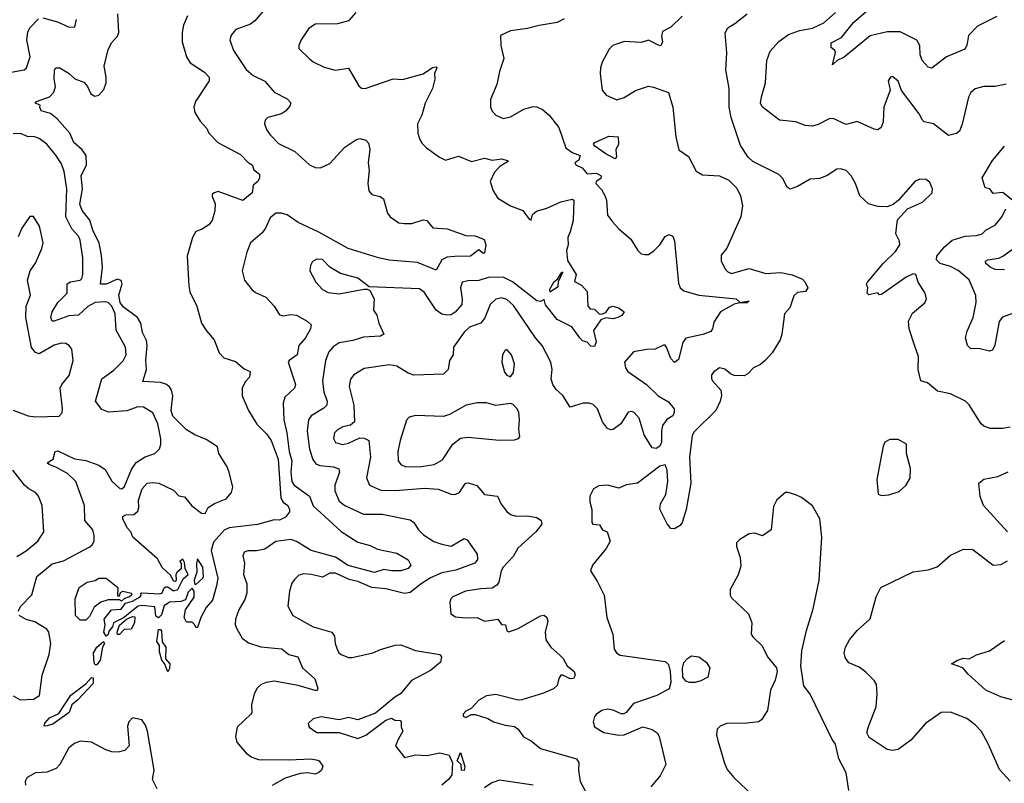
# Model space of a CAD drawing. Extents: x 2199565 to 2323334, y 894172 to 1018966.
# Tile 216 of 256: x 2216960 to 2222244, y 988654 to 992754. Entities that reach past the tile are written whole.
import ezdxf

# ---------------------------------------------------------------- set-up
doc = ezdxf.new("R2010")
doc.units = 0

msp = doc.modelspace()

# ---------------------------------------------------------------- linework, layer by layer
at = {"layer": '0CON10XD'}
for points in [[(2217861.5, 992775), (2217839.5, 992725), (2217831.8, 992685), (2217832.2, 992635), (2217854.6, 992554.6), (2217875, 992521.9), (2217952.1, 992472.1), (2217977.8, 992445), (2217976.9, 992425), (2217903.3, 992315), (2217895.6, 992285), (2217900, 992255), (2217928.3, 992208.3), (2217965, 992168.8), (2217976, 992145), (2218023.8, 992095), (2218145, 992030), (2218186.7, 991986.7), (2218207.5, 991975), (2218217, 991947), (2218247.5, 991925), (2218247.5, 991905), (2218237.5, 991885), (2218212.5, 991865), (2218207.5, 991825), (2218157.3, 991782.7), (2218025, 991831.2), (2218003.3, 991825), (2217993.8, 991815), (2217993.3, 991805), (2218010, 991765), (2218008.3, 991728.3), (2217993.3, 991675), (2217975, 991653.3), (2217935, 991626.7), (2217905, 991616.2), (2217886.7, 991585), (2217858.6, 991485), (2217867.1, 991325), (2217873.6, 991293.6), (2217910, 991215), (2217935.6, 991125), (2217963, 991083), (2218003.8, 991035), (2218030, 990965), (2218055, 990938), (2218117.9, 990917.9), (2218165, 990880), (2218197.5, 990865), (2218193.3, 990835), (2218170.3, 990809.7), (2218154.3, 990775), (2218154.4, 990735), (2218188.6, 990655), (2218233, 990583), (2218285, 990530.6), (2218309.2, 990495), (2218346.7, 990395), (2218360.9, 990185), (2218373.6, 990163.6), (2218398.8, 990145), (2218408.8, 990125), (2218407.7, 990112.3), (2218386, 990084), (2218355, 990066.2), (2218325, 990068.8), (2218236.4, 990043.6), (2218085, 990026), (2218057.5, 990012.5), (2218000.4, 989949.6), (2217988.5, 989905), (2217996, 989866), (2218024, 989755), (2218016.7, 989715), (2217995, 989636.7), (2217961.1, 989598.9), (2217932.5, 989545), (2217915, 989490), (2217905, 989490), (2217900, 989505), (2217885, 989520), (2217855, 989520), (2217842.5, 989545), (2217850, 989585), (2217896.4, 989653.6), (2217896.4, 989686.4), (2217885, 989701.2), (2217865, 989680), (2217850, 989640), (2217825, 989630.6), (2217765, 989627.1), (2217735, 989607.5), (2217721.8, 989558.2), (2217705, 989542), (2217690.8, 989550.8), (2217685, 989602.5), (2217615, 989609.5), (2217596.2, 989605), (2217517.7, 989542.3), (2217463.3, 989515), (2217457.5, 989495), (2217438.9, 989471.1), (2217435, 989452.5), (2217424.4, 989444.4), (2217411.4, 989465), (2217419.4, 989505), (2217413.8, 989535), (2217453.6, 989586.4), (2217505, 989588.8), (2217528.8, 989621.2), (2217565, 989631.4), (2217606.7, 989655), (2217612.5, 989665), (2217610, 989675), (2217615, 989676.7), (2217711.4, 989671.4), (2217725, 989676.7), (2217736.4, 989703.6), (2217745, 989710), (2217755, 989710), (2217785, 989688), (2217808.6, 989695), (2217837.9, 989752.1), (2217863.8, 989775), (2217848.8, 989805), (2217845, 989840), (2217835, 989857.5), (2217820, 989845), (2217827.5, 989835), (2217827.5, 989805), (2217805, 989787.5), (2217798.8, 989775), (2217800, 989745), (2217795, 989737.5), (2217785, 989740), (2217770.5, 989770.5), (2217725, 989813.3), (2217699.7, 989859.7), (2217567.5, 989975), (2217557.5, 990005), (2217536.2, 990026.2), (2217513.8, 990075), (2217514.1, 990085.9), (2217530, 990095), (2217572.3, 990097.7), (2217593.8, 990115), (2217600, 990135), (2217598.2, 990175), (2217618.1, 990235), (2217645, 990265.7), (2217675, 990270), (2217706.4, 990266.4), (2217785, 990228.8), (2217815, 990197.5), (2217845, 990192.5), (2217884.5, 990144.5), (2217935, 990103.8), (2217955, 990102.5), (2217972, 990135), (2218005, 990156.4), (2218068.5, 990181.5), (2218097.1, 990215), (2218104.4, 990245), (2218083.9, 990325), (2218073.7, 990353.7), (2218029.6, 990425), (2218021.1, 990461.1), (2217960.4, 990500.4), (2217900.8, 990525), (2217855, 990552.3), (2217782.5, 990625), (2217772.8, 990655), (2217782.2, 990735), (2217775.7, 990765.7), (2217765, 990783.5), (2217745, 990797.1), (2217715, 990805.4), (2217621.3, 990811.3), (2217641.5, 990875), (2217636.4, 990926.4), (2217644.7, 991005), (2217641.5, 991031.5), (2217619, 991075), (2217610, 991125), (2217592.1, 991155), (2217515, 991212.8), (2217499.4, 991235), (2217491.7, 991275), (2217509.3, 991335), (2217504.1, 991354.1), (2217485, 991360.2), (2217425, 991334.1), (2217394.5, 991334.5), (2217404.4, 991425.6), (2217398.4, 991488.4), (2217386.2, 991555), (2217355, 991618.8), (2217337.1, 991677.1), (2217295, 991730), (2217283.4, 991763.4), (2217297.4, 991845), (2217289.3, 991915), (2217318, 991975), (2217317.6, 992025), (2217295, 992054.6), (2217250, 992095), (2217228.9, 992145), (2217161.1, 992221.1), (2217125, 992250.6), (2217075, 992264.3), (2217067.5, 992285), (2217070, 992295), (2217042.5, 992305), (2217050, 992315), (2217120, 992340), (2217143.1, 992365), (2217152.1, 992395), (2217145.4, 992435), (2217147, 992483), (2217155, 992496), (2217175, 992495.7), (2217226, 992465), (2217256.4, 992436.4), (2217305, 992417.9), (2217323.8, 992395), (2217342.2, 992355), (2217362.6, 992342.6), (2217385, 992348.9), (2217411.1, 992378.9), (2217424.7, 992415), (2217423.9, 992445), (2217413.4, 992505), (2217435, 992594.3), (2217455, 992631.1), (2217485.6, 992665), (2217492.5, 992685), (2217486.7, 992785)], [(2218265, 992797.5), (2218222.2, 992747.8), (2218199.5, 992730.5), (2218119.3, 992700.7), (2218095, 992670), (2218087.5, 992645), (2218107.6, 992587.6), (2218175, 992486.2), (2218214, 992455), (2218275, 992424.5), (2218325, 992364.4), (2218395, 992328), (2218415, 992307.5), (2218410.5, 992289.5), (2218386.8, 992263.2), (2218365, 992249.2), (2218291.3, 992228.7), (2218278, 992215), (2218274.2, 992195), (2218284.4, 992165), (2218304.4, 992135), (2218349.8, 992089.8), (2218436.4, 992046.4), (2218514.6, 991974.6), (2218545, 991960.9), (2218575, 991959.1), (2218625, 991982.2), (2218705, 992069.4), (2218765, 992109.2), (2218785, 992116), (2218817.3, 992107.3), (2218831.7, 992091.7), (2218839.3, 992059.3), (2218830.4, 991985), (2218835.4, 991944.6), (2218828.9, 991875), (2218834.2, 991835), (2218850, 991815), (2218894.3, 991804.3), (2218911.7, 991791.7), (2218934.2, 991715), (2218948, 991695), (2218994, 991664), (2219025, 991658.9), (2219065, 991660.4), (2219125, 991678.6), (2219145, 991676), (2219176.8, 991636.8), (2219255, 991631.8), (2219355, 991595.6), (2219405, 991592.9), (2219453, 991573), (2219462.5, 991545), (2219455, 991500), (2219445, 991500), (2219425, 991517.5), (2219380, 991485), (2219295, 991482.5), (2219255, 991478.8), (2219225.7, 991465), (2219195, 991409.2), (2219095, 991451.1), (2218943.6, 991463.6), (2218885, 991474.8), (2218722.5, 991525), (2218565, 991613.9), (2218454.7, 991664.7), (2218395, 991705.5), (2218365, 991714.5), (2218335, 991714.4), (2218305, 991689.2), (2218280, 991635), (2218260.7, 991609.3), (2218199.2, 991555), (2218178.6, 991505), (2218154.4, 991405), (2218165.8, 991355), (2218206, 991305), (2218225, 991289.4), (2218281.2, 991265), (2218326, 991215), (2218355, 991170), (2218375, 991164), (2218415, 991170.8), (2218445, 991167.1), (2218503.8, 991135), (2218524, 991115), (2218520, 991095), (2218494.4, 991045), (2218457.7, 991005), (2218448.9, 990955), (2218405.7, 990925), (2218400.6, 990915), (2218440.7, 990795), (2218435.2, 990774.8), (2218383.4, 990726.6), (2218374.6, 990695), (2218378, 990605), (2218394.3, 990535), (2218406.7, 990435), (2218421.4, 990385), (2218415.8, 990324.2), (2218421.2, 990275), (2218433.1, 990255), (2218514.6, 990195), (2218535, 990143.8), (2218685.7, 990005.7), (2218775, 989948.2), (2218841.6, 989931.6), (2218881, 989911), (2218985, 989890), (2219044.2, 989854.2), (2219059.6, 989825), (2219045, 989808), (2219005, 989794.8), (2218955, 989795.2), (2218915, 989803), (2218865, 989785.8), (2218723.6, 989823.6), (2218655, 989868.8), (2218525, 989904.8), (2218445, 989953.1), (2218415, 989962.4), (2218335, 989953.1), (2218275, 989910.5), (2218231.7, 989901.7), (2218185, 989902.9), (2218165, 989896), (2218157.1, 989875), (2218166.2, 989836.2), (2218161.8, 989775), (2218178.8, 989725), (2218179.1, 989675), (2218169.2, 989640.8), (2218136.2, 989585), (2218117.9, 989535), (2218117.4, 989507.4), (2218125, 989484), (2218155, 989434.4), (2218188.9, 989408.9), (2218255, 989387.1), (2218366.4, 989376.4), (2218405, 989346.4), (2218453.4, 989333.4), (2218478.5, 989275), (2218544.4, 989215), (2218560, 989165), (2218557.5, 989152.5), (2218545, 989151.9), (2218455, 989179.7), (2218325, 989202.2), (2218283.7, 989196.3), (2218255.7, 989185), (2218234.3, 989165), (2218218.1, 989135), (2218204, 989075), (2218206.2, 989035), (2218201.2, 989025), (2218128, 988955), (2218118, 988905), (2218125.8, 988875), (2218175.4, 988815.4), (2218205.4, 988795.4), (2218242.6, 988782.6), (2218405, 988780.3), (2218525, 988786.2), (2218551.1, 988781.1), (2218568, 988775), (2218587.3, 988747.3), (2218579.3, 988725), (2218565, 988711.7), (2218545, 988703.7), (2218505, 988710.2), (2218465, 988707.7), (2218385, 988682.4), (2218315, 988641.8)], [(2218765, 992792.9), (2218725, 992748.2), (2218665, 992731.5), (2218545, 992729.4), (2218510, 992705), (2218470, 992645), (2218458, 992615), (2218458.3, 992598.3), (2218515, 992542.9), (2218535, 992526.9), (2218595, 992498.6), (2218653.4, 992483.4)], [(2220515, 992772.5), (2220455, 992713.8), (2220409.7, 992690.3), (2220404.3, 992665), (2220410, 992635), (2220403.6, 992616.4), (2220395, 992613.8), (2220335, 992644.2), (2220295, 992632), (2220205, 992636), (2220143.8, 992615), (2220124, 992595), (2220086.2, 992525), (2220078, 992495), (2220076, 992465), (2220086.2, 992375), (2220107.7, 992347.7), (2220165, 992322.9), (2220205, 992335.8), (2220265.6, 992374.4), (2220335, 992396.2), (2220362.3, 992392.3), (2220442, 992362), (2220466.2, 992285), (2220481.1, 992125), (2220498, 992055), (2220548.8, 992018.8), (2220591.2, 991941.2), (2220625, 991921.2), (2220715, 991915.8), (2220765, 991892.5), (2220808.8, 991848.8), (2220827.7, 991807.7), (2220839.2, 991755), (2220830.6, 991695), (2220755, 991527.5), (2220725, 991490), (2220725, 991460), (2220746.2, 991415), (2220759.7, 991399.7), (2220780.9, 991390.9), (2220875, 991417.5), (2220965, 991391.9), (2221045, 991395.9), (2221105, 991384.6), (2221161.3, 991361.3), (2221176.2, 991345), (2221190, 991315), (2221177.5, 991295), (2221135, 991290), (2221115, 991272), (2221093.3, 991206.7), (2221064.3, 991175), (2221050, 991065), (2221040.8, 991035), (2220998.9, 990965), (2220963.2, 990926.8), (2220935, 990902.9), (2220898, 990885), (2220867.4, 990852.6), (2220847.4, 990842.6), (2220794.2, 990844.2), (2220775, 990852), (2220745, 990876.9), (2220715.9, 990884.1), (2220685, 990863.3), (2220673.1, 990846.9), (2220672, 990828), (2220677.5, 990815), (2220723.8, 990765), (2220725.8, 990735.8), (2220719.4, 990705), (2220696.2, 990655), (2220579.3, 990540.7), (2220568.9, 990521.1), (2220554.2, 990405.8), (2220561.5, 990265), (2220536.4, 990125), (2220515.3, 990054.7), (2220505, 990039.2), (2220475, 990020), (2220455, 990021.4), (2220435, 990047.5), (2220395.4, 990125.4), (2220399.8, 990155), (2220428.5, 990205), (2220438, 990275), (2220435.8, 990335.8), (2220423.4, 990363.4), (2220395, 990357.5), (2220275, 990266.2), (2220215, 990256.9), (2220175, 990239.4), (2220115, 990255.7), (2220068.8, 990251.2), (2220038.8, 990235), (2220020.8, 990195), (2220019.2, 990165), (2220030, 990125), (2220030, 990055), (2220036, 990046), (2220071.2, 990041.2), (2220087.5, 990015), (2220112.5, 990005), (2220128.8, 989955), (2220108.2, 989915), (2220033.5, 989825), (2220024.3, 989794.3), (2220060, 989740), (2220097.1, 989665), (2220111.1, 989545), (2220142.5, 989455), (2220150, 989375), (2220163.3, 989355), (2220183.2, 989343.2), (2220425, 989307.8), (2220442.1, 989292.1), (2220451.2, 989255), (2220453.9, 989195), (2220445, 989161.9), (2220378.8, 989125), (2220255, 989082.5), (2220215.6, 989034.4), (2220202.7, 989027.3), (2220188.1, 989028.1)], [(2222275, 990566.7), (2222235, 990559.4), (2222168.8, 990558.8), (2222135, 990572.5), (2222120, 990585), (2222055, 990686.2), (2222036.2, 990705), (2221955, 990745.6), (2221885, 990759.4), (2221832, 990805), (2221795.4, 990815.4), (2221781.5, 990875), (2221783.8, 990945), (2221763.1, 991006.9), (2221732.9, 991095), (2221730.8, 991135), (2221752.2, 991177.8), (2221817, 991233), (2221826.2, 991255), (2221820, 991285), (2221781.4, 991345), (2221770, 991385), (2221755, 991390), (2221718.3, 991371.7), (2221585, 991278.8), (2221575, 991277.5), (2221565, 991287.5), (2221517, 991277), (2221507.5, 991285), (2221512.5, 991315), (2221503.9, 991333.9), (2221510, 991345), (2221594.8, 991445), (2221660.4, 991509.6), (2221682.9, 991545), (2221682.3, 991565), (2221661.9, 991605), (2221670.4, 991679.6), (2221725, 991737.5), (2221805, 991773.8), (2221856.2, 991825), (2221858.8, 991845), (2221845, 991880), (2221825, 991896.2), (2221791.7, 991898.3), (2221765, 991886.7), (2221676, 991785), (2221648.3, 991761.7), (2221615, 991748.5), (2221565, 991750.5), (2221514.7, 991764.7), (2221468.7, 991808.7), (2221445, 991873.8), (2221422.9, 991915), (2221395, 991944), (2221365, 991953.8), (2221345, 991951.2), (2221292.7, 991917.3), (2221255, 991902), (2221202.3, 991897.7), (2221135, 991858.8), (2221095, 991843.8), (2221078.8, 991855), (2221053.3, 991903.3), (2221033.4, 991923.4), (2220895, 991993.3), (2220870, 992015), (2220829.2, 992079.2), (2220778.7, 992228.7), (2220767.3, 992285), (2220766.9, 992385), (2220750.5, 992485), (2220755.5, 992575), (2220747, 992683), (2220760.2, 992709.8), (2220797.5, 992732.5), (2220865, 992785.8)], [(2222255, 992408), (2222195, 992395.7), (2222135, 992394.4), (2222087.9, 992382.1), (2222065, 992362), (2222052, 992338), (2222017.9, 992192.1), (2222004.2, 992155.8), (2221987.3, 992142.7), (2221945, 992131.2), (2221864.4, 992194.4), (2221815, 992206), (2221805, 992213.8), (2221788, 992248), (2221693, 992373), (2221675, 992423.3), (2221645, 992448.8), (2221633.3, 992445), (2221621.4, 992425), (2221631.2, 992375), (2221598.1, 992285), (2221594.1, 992205.9), (2221582.5, 992175), (2221565, 992163.3), (2221545, 992166.7), (2221455, 992207.5), (2221395, 992190.8), (2221325, 992223.2), (2221305, 992221.8), (2221245, 992190.5), (2221215, 992181.5), (2221176.4, 992186.4), (2221125.5, 992205.5), (2221037.5, 992215), (2220945, 992286.7), (2220935.9, 992305.9), (2220940.3, 992339.7), (2220962.2, 992415), (2220970, 992535), (2220987.1, 992585), (2221033.6, 992636.4), (2221085.8, 992675), (2221145, 992695.4), (2221215, 992708.8), (2221275, 992736.1), (2221338.5, 992791.5)], [(2222205, 992770), (2222100.8, 992719.2), (2222051.7, 992668.3), (2222042.5, 992615), (2222032.5, 992595), (2221934.2, 992555), (2221855, 992494), (2221835, 992498), (2221803.3, 992535), (2221793.1, 992565), (2221790.5, 992615), (2221775, 992643.1), (2221685, 992688.9), (2221615, 992688.4), (2221523.8, 992666.2), (2221385, 992552.5), (2221347.5, 992535), (2221321.7, 992511.7), (2221337.6, 992577.6), (2221335, 992588), (2221314.3, 992605), (2221315, 992629.4), (2221371, 992659), (2221435, 992738.7), (2221502.3, 992797.7)], [(2216915, 992471.9), (2216985, 992484.3), (2216997.1, 992495), (2217016.5, 992555), (2216999.1, 992645), (2217003.4, 992686.6), (2217015, 992710), (2217061.5, 992758.5)], [(2217085, 992763.5), (2217163, 992743), (2217225, 992712.9), (2217256.7, 992715), (2217265.6, 992755)], [(2219882.2, 992757.8), (2219845, 992737.8), (2219748.2, 992721.8), (2219685, 992705.6), (2219595, 992693.8), (2219541.2, 992668.8), (2219542, 992615), (2219558.8, 992545), (2219534.3, 992475.7), (2219520, 992405), (2219486, 992325), (2219486, 992285), (2219495, 992263.3), (2219515, 992241.2), (2219555, 992222.5), (2219595, 992232), (2219665, 992272.5), (2219715, 992287.5), (2219735.7, 992285.7), (2219765, 992271.2), (2219800.9, 992240.9), (2219854.2, 992174.2), (2219892, 992065), (2219925, 992040), (2219967.5, 992025), (2219961.2, 991998.8), (2219940, 991985), (2219944.3, 991975), (2219979.2, 991959.2), (2220005, 991926.9), (2220055, 991929.5), (2220080.9, 991915), (2220078.2, 991901.8), (2220054.3, 991885), (2220052.7, 991875), (2220082.7, 991842.7), (2220100.7, 991810.7), (2220108.8, 991785), (2220115.6, 991705), (2220141.7, 991668.3), (2220175, 991630.8), (2220240, 991575), (2220276.7, 991515), (2220295, 991497.5), (2220315, 991492.5), (2220335, 991493.3), (2220365, 991514), (2220395.5, 991544.5), (2220425, 991590), (2220445, 991601.2), (2220465, 991591.2), (2220474.5, 991564.5), (2220495, 991338.8), (2220505, 991314.4), (2220525, 991297.9), (2220605, 991275.3), (2220805, 991255.7), (2220826.4, 991236.4), (2220875.8, 991245), (2220865, 991233.8), (2220825, 991234.3), (2220795, 991226.2), (2220721.4, 991185), (2220685, 991130), (2220678.8, 991095), (2220669.7, 991080.3), (2220626.9, 991063.1), (2220535, 991043.6), (2220518.6, 991021.4), (2220495, 990928.8), (2220475, 990914), (2220455, 990934.2), (2220432, 990995), (2220425, 991006.2), (2220415, 991006.7), (2220370, 990985), (2220325, 990984), (2220255, 990971.2), (2220206.2, 990915), (2220210.8, 990885), (2220224.2, 990865), (2220324.7, 990794.7), (2220387.1, 990735), (2220441.9, 990701.9), (2220471.6, 990665), (2220472.6, 990645), (2220465, 990626.5), (2220433, 990607), (2220410, 990575), (2220404, 990546), (2220404.3, 990485), (2220395, 990463.8), (2220375, 990451.5), (2220355, 990455.8), (2220311.3, 990525), (2220285, 990613.8), (2220257.5, 990645), (2220245, 990649.6), (2220225, 990646.5), (2220186.7, 990585), (2220145, 990553.1), (2220132.4, 990552.4), (2220115, 990560), (2220088.6, 990595), (2220060.8, 990665), (2220037.6, 990687.6), (2220015.7, 990695.7), (2219985, 990695.6), (2219915, 990674.3), (2219875.9, 990735.9), (2219839.2, 990769.2), (2219821.8, 990795), (2219812.7, 990825), (2219818.2, 990875), (2219810.5, 990915), (2219763.5, 991005), (2219729.2, 991045), (2219610.3, 991220.3), (2219575, 991251.1), (2219545, 991260.7), (2219515, 991253.1), (2219485.5, 991225), (2219456.7, 991153.3), (2219435.6, 991125), (2219375, 991103.8), (2219345, 991076.7), (2219288.8, 990995), (2219286.1, 990953.9), (2219266.7, 990923.3), (2219260, 990875), (2219235, 990851.1), (2219075, 990845.4), (2219045.3, 990855.3), (2218985, 990893.3), (2218945, 990901.5), (2218809.4, 990880.6), (2218752.7, 990847.3), (2218735.3, 990824.7), (2218728.5, 990785), (2218752.9, 990685), (2218756.9, 990595), (2218735, 990576.9), (2218695, 990567.3), (2218665, 990551.1), (2218650, 990535), (2218643.5, 990505), (2218655, 990484.4), (2218693.3, 990473.3), (2218725, 990480.4), (2218785, 990508.9), (2218808, 990508), (2218834.4, 990495), (2218843.1, 990405), (2218820.9, 990295), (2218838.1, 990255), (2218897.4, 990227.4), (2218975, 990226.4), (2219135, 990239.2), (2219205.8, 990234.2), (2219275, 990206.9), (2219295, 990204.4), (2219320, 990215), (2219345, 990255.6), (2219355, 990265.5), (2219367.2, 990267.2), (2219413.6, 990253.6), (2219454.5, 990204.5), (2219523.8, 990195), (2219543.3, 990153.3), (2219575, 990114.4), (2219595, 990098.1), (2219625, 990087.8), (2219685, 990089.4), (2219735, 990081.4), (2219758, 990065), (2219762, 990045), (2219730.6, 990005), (2219633.8, 989916.2), (2219607.6, 989872.4), (2219555.5, 989815), (2219543.3, 989795), (2219531.9, 989735), (2219521.7, 989718.3), (2219495, 989701.4), (2219435, 989698.6), (2219352.5, 989685), (2219285, 989655.7), (2219274.4, 989645), (2219268.1, 989625), (2219274.2, 989565), (2219298.3, 989548.3), (2219355, 989541.9), (2219415, 989544.2), (2219455, 989524.3), (2219526, 989536), (2219545, 989506.7), (2219567.5, 989505), (2219573.8, 989473.8), (2219585, 989466.7), (2219635, 989485.6), (2219755, 989553.6), (2219775, 989557.1), (2219789.2, 989545), (2219794.3, 989525), (2219779.4, 989465), (2219784.3, 989425), (2219810, 989385), (2219860.1, 989340.1), (2219877.3, 989325), (2219898.9, 989285), (2219936.7, 989255), (2219940.5, 989235), (2219933.1, 989216.9), (2219915, 989215.5), (2219875, 989235.4), (2219865, 989234.5), (2219853, 989217), (2219845, 989180), (2219825, 989161.2), (2219772.1, 989137.9), (2219655, 989101.8), (2219635, 989100.6), (2219515, 989131.9), (2219465, 989124.2), (2219425, 989101.2), (2219383.6, 989056.4), (2219355, 989042.5), (2219340, 989025), (2219340, 989015), (2219355, 989007.5), (2219385, 989023.3), (2219405, 989023.3), (2219471.7, 989001.7), (2219502.5, 988985), (2219565, 988966.4), (2219615, 988959.6), (2219635.8, 988945.8), (2219664.7, 988904.7), (2219705, 988883.3), (2219755, 988841.8), (2219948, 988785), (2219961.1, 988765), (2219958.5, 988725), (2219967.5, 988665), (2220006.2, 988595)], [(2218653.4, 992483.4), (2218725, 992493.8), (2218779.5, 992399.5), (2218795, 992386.2), (2218815, 992384), (2218963.8, 992436.2), (2219015, 992433.1), (2219125, 992463.9), (2219175, 992496.2), (2219195, 992501.2), (2219198.6, 992495), (2219186.9, 992465), (2219187.5, 992435), (2219175.5, 992384.5), (2219136.9, 992305), (2219118.7, 992241.3), (2219095.8, 992195), (2219096.2, 992145), (2219106.2, 992115), (2219119.5, 992089.5), (2219143.3, 992065), (2219213.3, 992015), (2219245, 992000), (2219315, 992020.5), (2219385, 991993.3), (2219455, 992009.6), (2219495, 992000), (2219545, 992006.2), (2219578.7, 991998.7), (2219583.8, 991995), (2219536.7, 991965), (2219508.5, 991935), (2219485.8, 991885), (2219501.2, 991835), (2219526.2, 991795), (2219594.7, 991754.7), (2219659.7, 991729.7), (2219695, 991682.5), (2219705, 991678), (2219711.8, 991708.2), (2219734, 991726), (2219788.8, 991741.2), (2219865, 991776.5), (2219925, 991790), (2219934.2, 991784.2), (2219930.4, 991675), (2219915, 991614), (2219901.1, 991585), (2219903.5, 991545), (2219894, 991515), (2219900.6, 991460.6), (2219945.7, 991385), (2219938.3, 991348.3), (2219975, 991329.2), (2220006.2, 991295), (2220010, 991215), (2220021.7, 991201.7), (2220045, 991200), (2220070, 991175), (2220085, 991172.5), (2220105, 991182.5), (2220125, 991210), (2220145, 991215.7), (2220176.7, 991205), (2220203.3, 991185), (2220191.2, 991165), (2220170, 991155), (2220145, 991148.1), (2220105, 991153.3), (2220078.3, 991141.7), (2220040, 991085), (2220054.2, 991025), (2220045, 990998.8), (2220025, 991001.2), (2220005, 991023.3), (2219980.3, 991030.3), (2219965.7, 991045.7), (2219924.1, 991104.1), (2219844.7, 991144.7), (2219782.7, 991222.7), (2219775, 991251.2), (2219755, 991241.1), (2219735, 991244.6), (2219605, 991346.2), (2219555, 991370.7), (2219475, 991369.2), (2219425, 991352.9), (2219365, 991352.1), (2219335.6, 991344.4), (2219325.6, 991315), (2219334.6, 991255), (2219332.1, 991225), (2219297, 991183), (2219275, 991169.6), (2219255, 991167.5), (2219225, 991173.3), (2219195.4, 991195), (2219131.3, 991291.3), (2219105, 991308.8), (2218835, 991320), (2218775, 991365.8), (2218681.4, 991391.4), (2218624.7, 991424.7), (2218585, 991466.2), (2218555, 991468.2), (2218530.8, 991455), (2218520.6, 991435), (2218518.1, 991405), (2218549.4, 991345), (2218585, 991305.7), (2218615, 991288.6), (2218675, 991281.9), (2218806.7, 991306.7), (2218825, 991307.5), (2218840, 991300), (2218862, 991255), (2218859.2, 991195), (2218876.9, 991166.9), (2218887.3, 991125), (2218914, 991065), (2218896.1, 991053.9), (2218805, 991049.6), (2218748.9, 991031.1), (2218675, 991019.6), (2218642.3, 990997.7), (2218619.5, 990970.5), (2218602.1, 990925), (2218584.6, 990815.4), (2218592.7, 990755), (2218609.7, 990705), (2218608.2, 990685), (2218592.3, 990667.7), (2218525, 990627.3), (2218510, 990605), (2218503.1, 990545), (2218515, 990448.8), (2218532.7, 990392.7), (2218549.2, 990369.2), (2218570.6, 990360.6), (2218645, 990353.9), (2218672.4, 990342.4), (2218676.2, 990325), (2218651.8, 990255), (2218650.8, 990225), (2218675, 990168.9), (2218705, 990145.4), (2218805, 990098.5), (2218905, 990099.2), (2219055, 990068.2), (2219074.6, 990054.6), (2219100, 990015), (2219127.8, 989987.8), (2219182.1, 989952.1), (2219225, 989937.5), (2219275, 989928.1), (2219345, 989968.6), (2219361.3, 989961.3), (2219415.3, 989885.3), (2219416.8, 989855), (2219403.6, 989836.4), (2219301.2, 989798.8), (2219225, 989784.8), (2219165, 989758.2), (2219114.4, 989725), (2219055, 989678), (2219025, 989673.2), (2218925, 989698.9), (2218850, 989705), (2218775, 989736.9), (2218728.5, 989748.5), (2218655, 989782.7), (2218625, 989782.7), (2218585, 989761.1), (2218525.4, 989775.4), (2218485, 989778.1), (2218458.7, 989771.3), (2218435, 989749.2), (2218421.4, 989728.6), (2218408.5, 989685), (2218398.6, 989605), (2218425.4, 989555.4), (2218535, 989493.6), (2218635.8, 989465), (2218649.5, 989445), (2218652.5, 989405), (2218663.8, 989373.8), (2218672.9, 989355), (2218686.2, 989345), (2218725, 989330.5), (2218745, 989330), (2218855, 989354.7), (2218896.4, 989373.6), (2218975, 989395.9), (2219005, 989397.5), (2219043.2, 989383.2), (2219085, 989368.2), (2219215, 989346.5), (2219223, 989333), (2219219.1, 989305), (2219165, 989259.5), (2219063, 989207), (2219004.7, 989135.3), (2218972.6, 989117.4), (2218869.3, 989030.7), (2218775, 988995.5), (2218725, 989008.5), (2218674.4, 988995.6), (2218577.9, 989012.1), (2218535, 989001.2), (2218507.5, 988975), (2218513.3, 988955), (2218555, 988927.5), (2218675, 988928), (2218775, 988895.5), (2218817.2, 988912.8), (2218925, 988992.9), (2218955, 989003.3), (2218973.6, 988993.6), (2219001.7, 988991.7), (2219007.5, 988985), (2219007, 988957), (2219015.7, 988935), (2218990.7, 988889.3), (2218977.3, 988855), (2219025, 988793.3), (2219085, 988806.8), (2219145.8, 988804.2), (2219215, 988817.5), (2219265, 988805.4), (2219283.3, 988765), (2219279.9, 988700.1), (2219261.8, 988675), (2219225.2, 988644.8)], [(2216951.7, 989578.3), (2216965.6, 989605), (2217025.8, 989665.8), (2217052.2, 989765), (2217135, 989831.8), (2217195, 989848.7), (2217336.7, 989923.3), (2217350, 989935), (2217359.2, 989955), (2217360, 989985), (2217352.5, 990015), (2217308.9, 990065), (2217307.1, 990145), (2217260.7, 990275), (2217217.1, 990317.1), (2217155, 990351.9), (2217117.8, 990365), (2217107.5, 990375), (2217140.6, 990395), (2217150.8, 990435), (2217165, 990438.5), (2217255, 990396.9), (2217315, 990387.6), (2217385, 990363.1), (2217419.2, 990339.2), (2217455, 990276.7), (2217497.5, 990237.5), (2217506.2, 990235), (2217520.4, 990245), (2217561, 990339), (2217585, 990376.4), (2217633, 990407), (2217685, 990424.4), (2217710.2, 990449.8), (2217717.3, 990472.7), (2217717.1, 990502.9), (2217701.8, 990585), (2217674, 990644), (2217625, 990673.6), (2217595, 990675.4), (2217535, 990654.5), (2217437.4, 990647.4), (2217401.5, 990661.5), (2217366.9, 990705), (2217401.1, 990825), (2217465, 990872.5), (2217515, 990922.2), (2217531.8, 990955), (2217528.5, 990995), (2217477.4, 991087.4), (2217471.8, 991175), (2217455, 991216.5), (2217435, 991235.5), (2217419.9, 991239.9), (2217365, 991235.2), (2217325, 991214.3), (2217275, 991166.8), (2217223.2, 991163.2), (2217145, 991135.6), (2217135, 991136), (2217126.7, 991155), (2217134.6, 991185), (2217165.4, 991235), (2217214.4, 991285), (2217214.6, 991335.4), (2217232.7, 991347.3), (2217284.3, 991355), (2217293.5, 991365), (2217298.5, 991385), (2217298.2, 991475), (2217285, 991570), (2217275, 991592.5), (2217240.4, 991630.4), (2217208.2, 991695), (2217213.2, 991845), (2217198.3, 991938.3), (2217185, 991980), (2217155, 992026.9), (2217105.8, 992085.8), (2217065, 992116.4), (2217036.7, 992126.7), (2217005, 992124.6), (2216965, 992142.9), (2216925, 992140.4)], [(2220155, 992007.5), (2220105, 992033.3), (2220047.5, 992075), (2220040, 992085), (2220046.7, 992095), (2220121.2, 992128.8), (2220172.5, 992125), (2220173.3, 992085), (2220158.8, 992055), (2220163, 992017), (2220155, 992007.5)], [(2222285, 991787.5), (2222235.8, 991825.8), (2222185, 991820), (2222166.1, 991846.1), (2222140.8, 991850.8), (2222126.2, 991905), (2222181.5, 991998.5), (2222244.4, 992075)], [(2222350, 991200), (2222233.7, 991156.3), (2222217.1, 991132.9), (2222192.7, 991007.3), (2222181.2, 990978.8), (2222165, 990974), (2222105, 990989.2), (2222065, 990986.7), (2222046.7, 991005), (2222036.2, 991045), (2222045, 991082.5), (2222078, 991155), (2222092.7, 991235), (2222092.3, 991272.3), (2222055, 991356.7), (2221996.5, 991406.5), (2221955, 991429.1), (2221900, 991445), (2221880.4, 991465), (2221882.1, 991485), (2221922.4, 991535), (2221965, 991570.3), (2222035, 991591.2), (2222095, 991594.5), (2222125, 991604.4), (2222146.7, 991625), (2222195, 991650.8), (2222233.6, 991696.4), (2222252.4, 991737.6)], [(2216925, 990657.1), (2217005, 990627.8), (2217045, 990621.4), (2217172.5, 990625), (2217187.3, 990642.7), (2217190, 990665), (2217178.1, 990775), (2217187.1, 990795), (2217226.3, 990843.7), (2217246.4, 990925), (2217240.8, 990985), (2217226.2, 991005), (2217207.5, 991015), (2217185, 991016.7), (2217145, 991006.1), (2217065, 990959.6), (2217045, 990966.4), (2217024.4, 990994.4), (2216993.6, 991155), (2216994.7, 991215), (2217017.3, 991275), (2217002.2, 991355), (2217015.8, 991405), (2217044.2, 991445.8), (2217079.2, 991525), (2217085.6, 991555), (2217065.7, 991645), (2217035, 991697.5), (2217015, 991696.7), (2216970.8, 991635), (2216951.2, 991588.8)], [(2222245, 991411.5), (2222195, 991412.2), (2222167.9, 991425), (2222145.6, 991445), (2222142.5, 991457.5), (2222155, 991465.3), (2222215, 991473.7), (2222235.5, 991484.5), (2222481.2, 991658.8)], [(2219805, 991292.5), (2219849.2, 991320.8), (2219852.5, 991347.5), (2219875, 991397.5), (2219865, 991393.3), (2219842.6, 991357.4), (2219825, 991342.9), (2219802.7, 991305), (2219805, 991292.5)], [(2219595, 990836.2), (2219610.7, 990859.3), (2219615.4, 990905.4), (2219600, 990955), (2219575, 990983.8), (2219565, 990980), (2219550.8, 990955), (2219547.1, 990915), (2219562.2, 990862.2), (2219575, 990845.8), (2219595, 990836.2)], [(2219033.3, 990353.3), (2219115, 990354.7), (2219184.3, 990365.7), (2219229.6, 990390.4), (2219285.4, 990474.6), (2219325, 990507.1), (2219365, 990513.1), (2219535, 990495.6), (2219615, 990498.1), (2219636.7, 990505), (2219643.8, 990515), (2219639.4, 990555), (2219643.3, 990605), (2219638.9, 990645), (2219630, 990665), (2219607.9, 990687.9), (2219595, 990692.5), (2219515, 990682.2), (2219465, 990696.7), (2219415, 990697.3), (2219355.4, 990684.6), (2219266.4, 990633.6), (2219235, 990622.9), (2219085, 990628.9), (2219050.3, 990619.7), (2219036.9, 990603.1), (2219002.3, 990495), (2218990, 990435), (2218990.9, 990385), (2219005.4, 990365.4), (2219033.3, 990353.3)], [(2221585, 990200), (2221625, 990203.3), (2221679.3, 990220.7), (2221715, 990252.5), (2221738.3, 990291.7), (2221740, 990345), (2221720, 990425), (2221720, 990475), (2221675, 990500), (2221630.7, 990499.3), (2221603.3, 990485), (2221593.8, 990465), (2221560, 990285), (2221567, 990207), (2221585, 990200)], [(2216945, 989872.7), (2216995, 989901.8), (2217057.1, 989955), (2217090, 990005), (2217081.4, 990145), (2217061.2, 990195), (2217045, 990216), (2217008.8, 990235), (2216985.8, 990255), (2216922.9, 990335)], [(2222261.4, 990005), (2222132, 990145), (2222114.1, 990194.1), (2222106.7, 990265), (2222135, 990287.5), (2222208.9, 990301.1), (2222265, 990325.8)], [(2221409.4, 988615), (2221395, 988710), (2221356, 988785), (2221338.8, 988865), (2221320.3, 988890.3), (2221202.7, 989132.7), (2221167.5, 989177.5), (2221152.7, 989282.7), (2221157.5, 989365), (2221182, 989475), (2221219.1, 989590.9), (2221250, 989745), (2221265.6, 989975), (2221254.2, 990075), (2221214.2, 990144.2), (2221155, 990188.8), (2221125, 990203.8), (2221085, 990216.2), (2221070, 990215), (2221023, 990177), (2221005, 990140), (2220992.5, 990015), (2220946.4, 989983.6), (2220905, 989996.7), (2220875, 989993.3), (2220825, 989962.5), (2220807.5, 989945), (2220807.5, 989925), (2220826.1, 989866.1), (2220829.5, 989820.5), (2220815.9, 989774.1), (2220773.8, 989695), (2220772.5, 989665), (2220780.7, 989650.7), (2220871.2, 989565), (2220890, 989515), (2220886.2, 989455), (2220895, 989440), (2220945, 989393.3), (2220974.2, 989334.2), (2221022, 989275), (2221025.8, 989255), (2221015, 989207.5), (2220988.8, 989155), (2220974.1, 989045.9), (2220941.2, 988995), (2220925, 988984.3), (2220865, 988977.5), (2220754.1, 988975.9), (2220719.3, 988960.7), (2220704.1, 988945.9), (2220700, 988915), (2220706, 988885), (2220742.7, 988762.7), (2220757.7, 988727.7), (2220793.3, 988685), (2220898.8, 988585)], [(2222275, 988666.2), (2222218, 988728), (2222157.2, 988867.2), (2222121.7, 988931.7), (2222088.6, 988968.6), (2222042.6, 989002.6), (2221955, 989036.7), (2221904.6, 989035.4), (2221820.8, 988975), (2221743.4, 988886.6), (2221675, 988836.2), (2221645, 988830), (2221615, 988836.2), (2221519.6, 988899.6), (2221505.6, 988925), (2221515, 988960), (2221556.8, 989065), (2221562.8, 989135), (2221559.2, 989185), (2221546.4, 989206.4), (2221501.7, 989251.7), (2221465, 989278), (2221410.5, 989300.5), (2221390.2, 989330.2), (2221385.7, 989355.7), (2221391.9, 989385), (2221414.3, 989425), (2221454.6, 989475.4), (2221525, 989538), (2221555.8, 989655), (2221581.2, 989705), (2221755, 989790), (2221835, 989801.2), (2221883.9, 989816.1), (2221955, 989878.8), (2222025, 989911.2), (2222075, 989908.8), (2222185, 989826), (2222225, 989828.6), (2222261.3, 989848.7)], [(2217905, 989722.5), (2217942.5, 989755), (2217946.2, 989765), (2217942.5, 989815), (2217915, 989860), (2217908.8, 989835), (2217911.3, 989788.7), (2217896.7, 989745), (2217897.5, 989727.5), (2217905, 989722.5)], [(2217315, 989530), (2217285, 989530), (2217260, 989555), (2217257.5, 989645), (2217280, 989705), (2217322.5, 989735), (2217365, 989742.5), (2217385, 989756), (2217425, 989755.8), (2217487.5, 989705), (2217485, 989660), (2217495, 989660), (2217501.7, 989678.3), (2217513.3, 989686.7), (2217560, 989675), (2217560, 989665), (2217550, 989655), (2217523.3, 989646.7), (2217507, 989633), (2217495, 989640), (2217435, 989640), (2217395, 989626.7), (2217360.7, 989599.3), (2217335, 989550), (2217315, 989530)], [(2216925, 989123.3), (2216963, 989103), (2217035, 989105.8), (2217066, 989125), (2217080, 989235), (2217117.8, 989345), (2217127.8, 989405), (2217117.1, 989465), (2217105, 989482.5), (2217040.8, 989520.8), (2216995, 989534.1), (2216957.1, 989555)], [(2217485, 989452.5), (2217482.9, 989465), (2217495, 989503.3), (2217533.9, 989536.1), (2217565, 989549.2), (2217577.7, 989547.7), (2217576.7, 989515), (2217558.3, 989481.7), (2217520.5, 989479.5), (2217495, 989454), (2217485, 989452.5)], [(2217755, 989253.3), (2217737.3, 989297.3), (2217723.1, 989315), (2217710.2, 989360.2), (2217710, 989395), (2217696.7, 989415), (2217705, 989480), (2217715, 989480.8), (2217721.7, 989471.7), (2217724.4, 989414.4), (2217744.4, 989385), (2217742.1, 989322.1), (2217765.8, 989295), (2217765, 989270), (2217755, 989253.3)], [(2217375, 989290), (2217365, 989290), (2217360.5, 989300.5), (2217355.7, 989355), (2217374.3, 989385), (2217410, 989415), (2217415.6, 989405), (2217404.3, 989385.7), (2217392.9, 989315), (2217375, 989290)], [(2222285, 989103.3), (2222225, 989118.6), (2222145, 989154.3), (2222049.5, 989239.5), (2222022.5, 989275), (2221960, 989295), (2221992.5, 989315), (2222025, 989325.6), (2222055, 989322.5), (2222095, 989343.3), (2222164.4, 989365.6), (2222245, 989420.8)], [(2220585, 989196), (2220555, 989196.2), (2220535, 989203.3), (2220519.2, 989225), (2220517.3, 989272.7), (2220525, 989302.5), (2220543.3, 989325), (2220565, 989338), (2220605, 989333.3), (2220643.8, 989305), (2220663.3, 989275), (2220653.3, 989225), (2220615, 989204.4), (2220585, 989196)], [(2217091.7, 988961.7), (2217095, 988976.7), (2217120, 989005), (2217171.1, 989028.9), (2217235, 989126.9), (2217315, 989189.2), (2217345, 989222), (2217355, 989220), (2217355, 989190.8), (2217270, 989100), (2217239.2, 989075), (2217225.5, 989034.5), (2217138.3, 988971.7), (2217105, 988962.5), (2217091.7, 988961.7)], [(2220188.1, 989028.1), (2220145, 989047.5), (2220115, 989052.5), (2220084.4, 989045.6), (2220055, 989026.2), (2220045, 989012.5), (2220038, 988985), (2220045, 988956.7), (2220095, 988926.9), (2220175, 988912.9), (2220205, 988914), (2220305, 988956.7), (2220355, 988942.9), (2220380.8, 988925), (2220391.9, 988905), (2220428.2, 988755), (2220396.9, 988695), (2220346.7, 988635)], [(2217697.8, 988625), (2217673.5, 988675), (2217682.5, 988725), (2217646.2, 988935), (2217635, 988966), (2217615, 988996), (2217565, 989006.2), (2217545.6, 988984.4), (2217539.4, 988960.6), (2217548, 988855), (2217525, 988831.2), (2217488.5, 988821.5), (2217455, 988822.5), (2217423.3, 988833.3), (2217345, 988875.9), (2217285, 988880.9), (2217255, 988868.6), (2217224.7, 988845), (2217175.5, 988754.5), (2217155.9, 988734.1), (2217105, 988713.5), (2217045, 988710.6), (2217000.9, 988685), (2216990.4, 988665), (2216992, 988645)], [(2219345, 988723.8), (2219332, 988725), (2219330, 988755), (2219307.5, 988775), (2219325, 988820), (2219348.8, 988745), (2219345, 988723.8)], [(2219715, 988645.3), (2219535, 988671.4), (2219493.6, 988656.4), (2219455, 988630)]]:
    msp.add_lwpolyline(points, dxfattribs=at)

doc.saveas('drawing.dxf')
